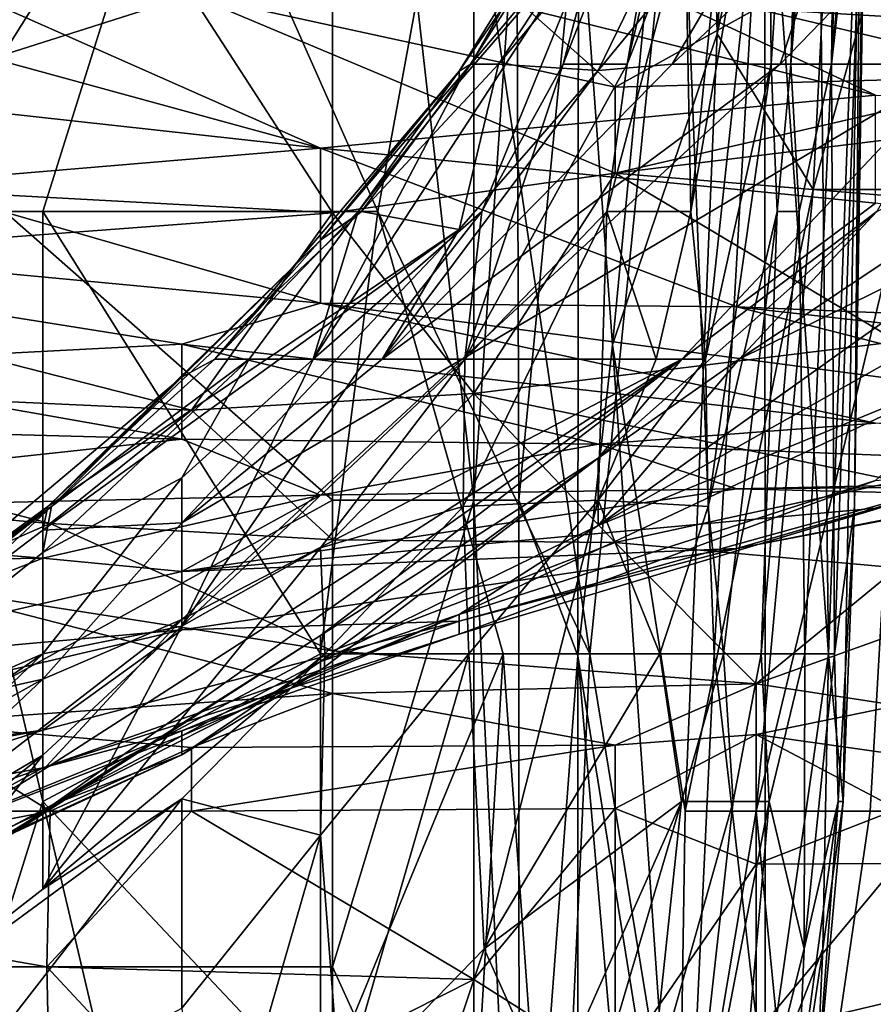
# Model space of a CAD drawing. Extents: x -0.375 to 0.375, y -0.309 to 0.309.
# Tile 197 of 226: x 0.25 to 0.263, y 0.162 to 0.177. Entities that reach past the tile are written whole.
import ezdxf

# ---------------------------------------------------------------- set-up
doc = ezdxf.new("R2010")
doc.units = 0

msp = doc.modelspace()

# ---------------------------------------------------------------- linework, layer by layer
for points in [[(0.254786, 0.169854, 0.449674), (0.254786, 0.188723, 0.449714), (0.244079, 0.179288, 0.449773)], [(0.256928, 0.169854, 0.448932), (0.256928, 0.186364, 0.448845), (0.254786, 0.188723, 0.449714)], [(0.254786, 0.169854, 0.449674), (0.256928, 0.169854, 0.448932), (0.254786, 0.188723, 0.449714)], [(0.256928, 0.169854, 0.448932), (0.257581, 0.179288, 0.447849), (0.256928, 0.186364, 0.448845)], [(0.259032, 0.172213, 0.43622), (0.260392, 0.186364, 0.420714), (0.258513, 0.179288, 0.443972)], [(0.260618, 0.17693, 0.416838), (0.260392, 0.186364, 0.420714), (0.259032, 0.172213, 0.43622)], [(0.260618, 0.17693, 0.416838), (0.261325, 0.186364, 0.409085), (0.260392, 0.186364, 0.420714)], [(0.262675, 0.186364, 0.39358), (0.261325, 0.186364, 0.409085), (0.260618, 0.17693, 0.416838)], [(0.262675, 0.186364, 0.39358), (0.260618, 0.17693, 0.416838), (0.262073, 0.174571, 0.397456)], [(0.264039, 0.181647, 0.374198), (0.262675, 0.186364, 0.39358), (0.262073, 0.174571, 0.397456)], [(0.260217, 0.174235, 0.545253), (0.261358, 0.185422, 0.564609), (0.260131, 0.17871, 0.562674)], [(0.261399, 0.180948, 0.543317), (0.261358, 0.185422, 0.564609), (0.260217, 0.174235, 0.545253)], [(0.261435, 0.176473, 0.531703), (0.262008, 0.185422, 0.531703), (0.261399, 0.180948, 0.543317)], [(0.261733, 0.176473, 0.52396), (0.262008, 0.185422, 0.531703), (0.261435, 0.176473, 0.531703)], [(0.262196, 0.185422, 0.52396), (0.262008, 0.185422, 0.531703), (0.261733, 0.176473, 0.52396)], [(0.262455, 0.185422, 0.516218), (0.262196, 0.185422, 0.52396), (0.261733, 0.176473, 0.52396)], [(0.262354, 0.176473, 0.504604), (0.262455, 0.185422, 0.516218), (0.261733, 0.176473, 0.52396)], [(0.262354, 0.176473, 0.504604), (0.262606, 0.183185, 0.506539), (0.262455, 0.185422, 0.516218)], [(0.248288, 0.174235, 0.445203), (0.248288, 0.183185, 0.445414), (0.252498, 0.180948, 0.44662)], [(0.260659, 0.183185, 0.618808), (0.258811, 0.178768, 0.624615), (0.256881, 0.176473, 0.616873)], [(0.25816, 0.17871, 0.603323), (0.260659, 0.183185, 0.618808), (0.256881, 0.176473, 0.616873)], [(0.260131, 0.17871, 0.562674), (0.260856, 0.183185, 0.570416), (0.259254, 0.176473, 0.564609)], [(0.259254, 0.176473, 0.564609), (0.260856, 0.183185, 0.570416), (0.260036, 0.180948, 0.576223)], [(0.262354, 0.176473, 0.504604), (0.26295, 0.183185, 0.485247), (0.262606, 0.183185, 0.506539)], [(0.262851, 0.180948, 0.485247), (0.26295, 0.183185, 0.485247), (0.262354, 0.176473, 0.504604)], [(0.23987, 0.181726, 0.779469), (0.233556, 0.180961, 0.773662), (0.254602, 0.175199, 0.769791)], [(0.256707, 0.178947, 0.78334), (0.23987, 0.181726, 0.779469), (0.263021, 0.176001, 0.779469)], [(0.263021, 0.176001, 0.779469), (0.23987, 0.181726, 0.779469), (0.254602, 0.175199, 0.769791)], [(0.264039, 0.181647, 0.374198), (0.262073, 0.174571, 0.397456), (0.263481, 0.174571, 0.378074)], [(0.233556, 0.180961, 0.773662), (0.237765, 0.177051, 0.763984), (0.254602, 0.175199, 0.769791)], [(0.250393, 0.174235, 0.445682), (0.248288, 0.174235, 0.445203), (0.252498, 0.180948, 0.44662)], [(0.255473, 0.174235, 0.448469), (0.250393, 0.174235, 0.445682), (0.252498, 0.180948, 0.44662)], [(0.255473, 0.174235, 0.448469), (0.252498, 0.180948, 0.44662), (0.256707, 0.180948, 0.450135)], [(0.258685, 0.167523, 0.45234), (0.255473, 0.174235, 0.448469), (0.256707, 0.180948, 0.450135)], [(0.258685, 0.167523, 0.45234), (0.256707, 0.180948, 0.450135), (0.260049, 0.180948, 0.456212)], [(0.258811, 0.176377, 0.643972), (0.257304, 0.176473, 0.626551), (0.261036, 0.180948, 0.636229)], [(0.257304, 0.176473, 0.626551), (0.258811, 0.178768, 0.624615), (0.261036, 0.180948, 0.636229)], [(0.260036, 0.180948, 0.576223), (0.258284, 0.176473, 0.576223), (0.259254, 0.176473, 0.564609)], [(0.25887, 0.17871, 0.58203), (0.258284, 0.176473, 0.576223), (0.260036, 0.180948, 0.576223)], [(0.260574, 0.167523, 0.456212), (0.258685, 0.167523, 0.45234), (0.260049, 0.180948, 0.456212)], [(0.262572, 0.180948, 0.647843), (0.258811, 0.176377, 0.643972), (0.261036, 0.180948, 0.636229)], [(0.259936, 0.176473, 0.651715), (0.258811, 0.176377, 0.643972), (0.262572, 0.180948, 0.647843)], [(0.262309, 0.17871, 0.655586), (0.259936, 0.176473, 0.651715), (0.262572, 0.180948, 0.647843)], [(0.260049, 0.180948, 0.456212), (0.261339, 0.180948, 0.460083), (0.260574, 0.167523, 0.456212)], [(0.260217, 0.174235, 0.545253), (0.26044, 0.171998, 0.535574), (0.261399, 0.180948, 0.543317)], [(0.261399, 0.180948, 0.543317), (0.26044, 0.171998, 0.535574), (0.261435, 0.176473, 0.531703)], [(0.260574, 0.167523, 0.456212), (0.261339, 0.180948, 0.460083), (0.261347, 0.16081, 0.460083)], [(0.261339, 0.180948, 0.460083), (0.262147, 0.180948, 0.463954), (0.262305, 0.167523, 0.463954)], [(0.261347, 0.16081, 0.460083), (0.261339, 0.180948, 0.460083), (0.262305, 0.167523, 0.463954)], [(0.262305, 0.167523, 0.463954), (0.262147, 0.180948, 0.463954), (0.262794, 0.180948, 0.471697)], [(0.262305, 0.167523, 0.463954), (0.262794, 0.180948, 0.471697), (0.26253, 0.165285, 0.471697)], [(0.262851, 0.180948, 0.485247), (0.262354, 0.176473, 0.504604), (0.262397, 0.167523, 0.487183)], [(0.262698, 0.16976, 0.475568), (0.262851, 0.180948, 0.485247), (0.262397, 0.167523, 0.487183)], [(0.26253, 0.165285, 0.471697), (0.262794, 0.180948, 0.471697), (0.262698, 0.16976, 0.475568)], [(0.262698, 0.16976, 0.475568), (0.262876, 0.180948, 0.475568), (0.262851, 0.180948, 0.485247)], [(0.262794, 0.180948, 0.471697), (0.262876, 0.180948, 0.475568), (0.262698, 0.16976, 0.475568)], [(0.241937, 0.162778, 0.449744), (0.254786, 0.169854, 0.449674), (0.244079, 0.179288, 0.449773)], [(0.257608, 0.169854, 0.447849), (0.257581, 0.179288, 0.447849), (0.256928, 0.169854, 0.448932)], [(0.258513, 0.179288, 0.443972), (0.257581, 0.179288, 0.447849), (0.257608, 0.169854, 0.447849)], [(0.258503, 0.167495, 0.443972), (0.258513, 0.179288, 0.443972), (0.257608, 0.169854, 0.447849)], [(0.259032, 0.172213, 0.43622), (0.258513, 0.179288, 0.443972), (0.258503, 0.167495, 0.443972)], [(0.26723, 0.179041, 0.791083), (0.256707, 0.178947, 0.78334), (0.273544, 0.175811, 0.787212)], [(0.263021, 0.176001, 0.779469), (0.273544, 0.175811, 0.787212), (0.256707, 0.178947, 0.78334)], [(0.256707, 0.176201, 0.599452), (0.254489, 0.171998, 0.585902), (0.25887, 0.17871, 0.58203)], [(0.254489, 0.171998, 0.585902), (0.257047, 0.174235, 0.576223), (0.25887, 0.17871, 0.58203)], [(0.25816, 0.17871, 0.603323), (0.256881, 0.176473, 0.616873), (0.256707, 0.176363, 0.611066)], [(0.258306, 0.17871, 0.59558), (0.25816, 0.17871, 0.603323), (0.256707, 0.176363, 0.611066)], [(0.25887, 0.17871, 0.58203), (0.258306, 0.17871, 0.59558), (0.256707, 0.176201, 0.599452)], [(0.256707, 0.176363, 0.611066), (0.256707, 0.176201, 0.599452), (0.258306, 0.17871, 0.59558)], [(0.256881, 0.176473, 0.616873), (0.258811, 0.178768, 0.624615), (0.257304, 0.176473, 0.626551)], [(0.25887, 0.17871, 0.58203), (0.257047, 0.174235, 0.576223), (0.258284, 0.176473, 0.576223)], [(0.260131, 0.17871, 0.562674), (0.259254, 0.176473, 0.564609), (0.258946, 0.174235, 0.558802)], [(0.260217, 0.174235, 0.545253), (0.260131, 0.17871, 0.562674), (0.258946, 0.174235, 0.558802)], [(0.262309, 0.17871, 0.655586), (0.261574, 0.176473, 0.661393), (0.259936, 0.176473, 0.651715)], [(0.264292, 0.176473, 0.674943), (0.261574, 0.176473, 0.661393), (0.263737, 0.17871, 0.663329)], [(0.262309, 0.17871, 0.655586), (0.263737, 0.17871, 0.663329), (0.261574, 0.176473, 0.661393)], [(0.267635, 0.178425, 0.207513), (0.267635, 0.17693, 0.220921), (0.261211, 0.177312, 0.219143)], [(0.244079, 0.17793, 0.226895), (0.252645, 0.177522, 0.223019), (0.244079, 0.174797, 0.25403)], [(0.256928, 0.17803, 0.215266), (0.259069, 0.17612, 0.230772), (0.252645, 0.177522, 0.223019)], [(0.256928, 0.17803, 0.215266), (0.261211, 0.177312, 0.219143), (0.259069, 0.17612, 0.230772)], [(0.244079, 0.174797, 0.25403), (0.252645, 0.177522, 0.223019), (0.254786, 0.174218, 0.250154)], [(0.252645, 0.177522, 0.223019), (0.259069, 0.174816, 0.242401), (0.254786, 0.174218, 0.250154)], [(0.252645, 0.177522, 0.223019), (0.259069, 0.17612, 0.230772), (0.259069, 0.174816, 0.242401)], [(0.259069, 0.17612, 0.230772), (0.261211, 0.177312, 0.219143), (0.265494, 0.176295, 0.226895)], [(0.261211, 0.177312, 0.219143), (0.267635, 0.17693, 0.220921), (0.265494, 0.176295, 0.226895)], [(0.248288, 0.174664, 0.762048), (0.254602, 0.175199, 0.769791), (0.237765, 0.177051, 0.763984)], [(0.260132, 0.165137, 0.420714), (0.260618, 0.17693, 0.416838), (0.259032, 0.172213, 0.43622)], [(0.262073, 0.174571, 0.397456), (0.260618, 0.17693, 0.416838), (0.260132, 0.165137, 0.420714)], [(0.254602, 0.173802, 0.616873), (0.256881, 0.176473, 0.616873), (0.255225, 0.174235, 0.624615)], [(0.256707, 0.176363, 0.611066), (0.256881, 0.176473, 0.616873), (0.254602, 0.173802, 0.616873)], [(0.255225, 0.174235, 0.624615), (0.257304, 0.176473, 0.626551), (0.256707, 0.173962, 0.643972)], [(0.256881, 0.176473, 0.616873), (0.257304, 0.176473, 0.626551), (0.255225, 0.174235, 0.624615)], [(0.258811, 0.176377, 0.643972), (0.259936, 0.176473, 0.651715), (0.255535, 0.171998, 0.649779)], [(0.255535, 0.171998, 0.649779), (0.259936, 0.176473, 0.651715), (0.261574, 0.176473, 0.661393)], [(0.25675, 0.171998, 0.657522), (0.255535, 0.171998, 0.649779), (0.261574, 0.176473, 0.661393)], [(0.258811, 0.176377, 0.643972), (0.256707, 0.173962, 0.643972), (0.257304, 0.176473, 0.626551)], [(0.260084, 0.171998, 0.676878), (0.25675, 0.171998, 0.657522), (0.264292, 0.176473, 0.674943)], [(0.264292, 0.176473, 0.674943), (0.25675, 0.171998, 0.657522), (0.261574, 0.176473, 0.661393)], [(0.25679, 0.171998, 0.566545), (0.258284, 0.176473, 0.576223), (0.257047, 0.174235, 0.576223)], [(0.258284, 0.176473, 0.576223), (0.25679, 0.171998, 0.566545), (0.259254, 0.176473, 0.564609)], [(0.258946, 0.174235, 0.558802), (0.259254, 0.176473, 0.564609), (0.25679, 0.171998, 0.566545)], [(0.264292, 0.176473, 0.674943), (0.263041, 0.174235, 0.68075), (0.260084, 0.171998, 0.676878)], [(0.261435, 0.176473, 0.531703), (0.26044, 0.171998, 0.535574), (0.260482, 0.16976, 0.527832)], [(0.261435, 0.176473, 0.531703), (0.260482, 0.16976, 0.527832), (0.261528, 0.174235, 0.52396)], [(0.26095, 0.171998, 0.684621), (0.263041, 0.174235, 0.68075), (0.267641, 0.176473, 0.690428)], [(0.265488, 0.174235, 0.692364), (0.26095, 0.171998, 0.684621), (0.267641, 0.176473, 0.690428)], [(0.261528, 0.174235, 0.52396), (0.261733, 0.176473, 0.52396), (0.261435, 0.176473, 0.531703)], [(0.26186, 0.174235, 0.516218), (0.261733, 0.176473, 0.52396), (0.261528, 0.174235, 0.52396)], [(0.262354, 0.176473, 0.504604), (0.261733, 0.176473, 0.52396), (0.26186, 0.174235, 0.516218)], [(0.261948, 0.167523, 0.498797), (0.262354, 0.176473, 0.504604), (0.26186, 0.174235, 0.516218)], [(0.262397, 0.167523, 0.487183), (0.262354, 0.176473, 0.504604), (0.261948, 0.167523, 0.498797)], [(0.254602, 0.173802, 0.616873), (0.253, 0.171998, 0.607194), (0.256707, 0.176363, 0.611066)], [(0.256707, 0.176363, 0.611066), (0.253, 0.171998, 0.607194), (0.255174, 0.174235, 0.601387)], [(0.256707, 0.176201, 0.599452), (0.256707, 0.176363, 0.611066), (0.255174, 0.174235, 0.601387)], [(0.256707, 0.173962, 0.643972), (0.258811, 0.176377, 0.643972), (0.255535, 0.171998, 0.649779)], [(0.265494, 0.176295, 0.226895), (0.267635, 0.175869, 0.230772), (0.259069, 0.174816, 0.242401)], [(0.259069, 0.17612, 0.230772), (0.265494, 0.176295, 0.226895), (0.259069, 0.174816, 0.242401)], [(0.254489, 0.171998, 0.585902), (0.256707, 0.176201, 0.599452), (0.255174, 0.174235, 0.601387)], [(0.254602, 0.175199, 0.769791), (0.263021, 0.174362, 0.773662), (0.263021, 0.176001, 0.779469)], [(0.265494, 0.174288, 0.246277), (0.259069, 0.174816, 0.242401), (0.267635, 0.175869, 0.230772)], [(0.254602, 0.175199, 0.769791), (0.248288, 0.174664, 0.762048), (0.254602, 0.172846, 0.758177)], [(0.254602, 0.172846, 0.758177), (0.260916, 0.172789, 0.763984), (0.254602, 0.175199, 0.769791)], [(0.263021, 0.174362, 0.773662), (0.254602, 0.175199, 0.769791), (0.260916, 0.172789, 0.763984)], [(0.244079, 0.174797, 0.25403), (0.254786, 0.174218, 0.250154), (0.244079, 0.17341, 0.265659)], [(0.259069, 0.174816, 0.242401), (0.256928, 0.171477, 0.273412), (0.254786, 0.174218, 0.250154)], [(0.263352, 0.172265, 0.265659), (0.256928, 0.171477, 0.273412), (0.259069, 0.174816, 0.242401)], [(0.259069, 0.174816, 0.242401), (0.265494, 0.174288, 0.246277), (0.263352, 0.172265, 0.265659)], [(0.248288, 0.174664, 0.762048), (0.23987, 0.174235, 0.754376), (0.254602, 0.172846, 0.758177)], [(0.262073, 0.174571, 0.397456), (0.260132, 0.165137, 0.420714), (0.261211, 0.165137, 0.406154)], [(0.263481, 0.174571, 0.378074), (0.262073, 0.174571, 0.397456), (0.261211, 0.165137, 0.406154)], [(0.262939, 0.165137, 0.38195), (0.263481, 0.174571, 0.378074), (0.261211, 0.165137, 0.406154)], [(0.263481, 0.174571, 0.378074), (0.262939, 0.165137, 0.38195), (0.264834, 0.165137, 0.354816)], [(0.263021, 0.174362, 0.773662), (0.260916, 0.172789, 0.763984), (0.279858, 0.172008, 0.779469)], [(0.254602, 0.172846, 0.758177), (0.23987, 0.174235, 0.754376), (0.252498, 0.172224, 0.75237)], [(0.246184, 0.171895, 0.746563), (0.252498, 0.172224, 0.75237), (0.23987, 0.174235, 0.754376)], [(0.244079, 0.17341, 0.265659), (0.254786, 0.174218, 0.250154), (0.252645, 0.171221, 0.277288)], [(0.250393, 0.165285, 0.445703), (0.248288, 0.174235, 0.445203), (0.250393, 0.174235, 0.445682)], [(0.248288, 0.158573, 0.445305), (0.248288, 0.174235, 0.445203), (0.250393, 0.165285, 0.445703)], [(0.254602, 0.167523, 0.447609), (0.250393, 0.174235, 0.445682), (0.255473, 0.174235, 0.448469)], [(0.250393, 0.165285, 0.445703), (0.250393, 0.174235, 0.445682), (0.254602, 0.167523, 0.447609)], [(0.255225, 0.174235, 0.624615), (0.256707, 0.173962, 0.643972), (0.250469, 0.16976, 0.626551)], [(0.254602, 0.173802, 0.616873), (0.255225, 0.174235, 0.624615), (0.250469, 0.16976, 0.626551)], [(0.256928, 0.171477, 0.273412), (0.252645, 0.171221, 0.277288), (0.254786, 0.174218, 0.250154)], [(0.253522, 0.171998, 0.597516), (0.255174, 0.174235, 0.601387), (0.253, 0.171998, 0.607194)], [(0.254489, 0.171998, 0.585902), (0.255174, 0.174235, 0.601387), (0.253522, 0.171998, 0.597516)], [(0.255293, 0.171998, 0.578159), (0.257047, 0.174235, 0.576223), (0.254489, 0.171998, 0.585902)], [(0.254602, 0.167523, 0.447609), (0.255473, 0.174235, 0.448469), (0.257373, 0.167523, 0.450405)], [(0.25679, 0.171998, 0.566545), (0.257047, 0.174235, 0.576223), (0.255293, 0.171998, 0.578159)], [(0.257373, 0.167523, 0.450405), (0.255473, 0.174235, 0.448469), (0.258685, 0.167523, 0.45234)], [(0.258946, 0.174235, 0.558802), (0.25679, 0.171998, 0.566545), (0.256764, 0.16976, 0.556867)], [(0.258946, 0.174235, 0.558802), (0.256764, 0.16976, 0.556867), (0.258811, 0.169857, 0.543317)], [(0.258811, 0.170495, 0.682685), (0.263041, 0.174235, 0.68075), (0.26095, 0.171998, 0.684621)], [(0.260084, 0.171998, 0.676878), (0.263041, 0.174235, 0.68075), (0.258811, 0.170495, 0.682685)], [(0.258811, 0.169471, 0.6943), (0.267267, 0.174235, 0.698171), (0.265125, 0.172071, 0.702042)], [(0.265488, 0.174235, 0.692364), (0.267267, 0.174235, 0.698171), (0.258811, 0.169471, 0.6943)], [(0.259694, 0.171998, 0.543317), (0.258946, 0.174235, 0.558802), (0.258811, 0.169857, 0.543317)], [(0.265488, 0.174235, 0.692364), (0.258811, 0.169471, 0.6943), (0.26095, 0.171998, 0.684621)], [(0.258946, 0.174235, 0.558802), (0.259694, 0.171998, 0.543317), (0.260217, 0.174235, 0.545253)], [(0.26044, 0.171998, 0.535574), (0.260217, 0.174235, 0.545253), (0.259694, 0.171998, 0.543317)], [(0.260482, 0.16976, 0.527832), (0.260715, 0.167523, 0.518153), (0.261528, 0.174235, 0.52396)], [(0.261284, 0.167523, 0.510411), (0.261528, 0.174235, 0.52396), (0.260715, 0.167523, 0.518153)], [(0.26186, 0.174235, 0.516218), (0.261528, 0.174235, 0.52396), (0.261284, 0.167523, 0.510411)], [(0.261948, 0.167523, 0.498797), (0.26186, 0.174235, 0.516218), (0.261284, 0.167523, 0.510411)], [(0.252498, 0.169513, 0.647843), (0.250393, 0.1694, 0.632358), (0.256707, 0.173962, 0.643972)], [(0.256707, 0.173962, 0.643972), (0.250393, 0.1694, 0.632358), (0.250469, 0.16976, 0.626551)], [(0.252498, 0.169513, 0.647843), (0.256707, 0.173962, 0.643972), (0.255535, 0.171998, 0.649779)], [(0.252498, 0.171722, 0.616873), (0.254602, 0.173802, 0.616873), (0.250469, 0.16976, 0.626551)], [(0.252498, 0.171722, 0.616873), (0.253, 0.171998, 0.607194), (0.254602, 0.173802, 0.616873)], [(0.244079, 0.17341, 0.265659), (0.252645, 0.171221, 0.277288), (0.241937, 0.171718, 0.281165)], [(0.252498, 0.172224, 0.75237), (0.263021, 0.171025, 0.75237), (0.254602, 0.172846, 0.758177)], [(0.26723, 0.171175, 0.760112), (0.260916, 0.172789, 0.763984), (0.254602, 0.172846, 0.758177)], [(0.263021, 0.171025, 0.75237), (0.26723, 0.171175, 0.760112), (0.254602, 0.172846, 0.758177)], [(0.260916, 0.172789, 0.763984), (0.273544, 0.17138, 0.769791), (0.279858, 0.172008, 0.779469)], [(0.260916, 0.172789, 0.763984), (0.26723, 0.171175, 0.760112), (0.273544, 0.17138, 0.769791)], [(0.256928, 0.171477, 0.273412), (0.263352, 0.172265, 0.265659), (0.263352, 0.170143, 0.285041)], [(0.252498, 0.172224, 0.75237), (0.246184, 0.171895, 0.746563), (0.252498, 0.170784, 0.742691)], [(0.252498, 0.172224, 0.75237), (0.258811, 0.170708, 0.744627), (0.263021, 0.171025, 0.75237)], [(0.252498, 0.172224, 0.75237), (0.252498, 0.170784, 0.742691), (0.258811, 0.170708, 0.744627)], [(0.26002, 0.158061, 0.420714), (0.259032, 0.172213, 0.43622), (0.258503, 0.167495, 0.443972)], [(0.260132, 0.165137, 0.420714), (0.259032, 0.172213, 0.43622), (0.26002, 0.158061, 0.420714)], [(0.250393, 0.165762, 0.665264), (0.260084, 0.171998, 0.676878), (0.250393, 0.165127, 0.674943)], [(0.250393, 0.165762, 0.665264), (0.252498, 0.168048, 0.659457), (0.260084, 0.171998, 0.676878)], [(0.250523, 0.16976, 0.60913), (0.250393, 0.169062, 0.599452), (0.253522, 0.171998, 0.597516)], [(0.253522, 0.171998, 0.597516), (0.250393, 0.169062, 0.599452), (0.252498, 0.170193, 0.589773)], [(0.254602, 0.167803, 0.68075), (0.250393, 0.165127, 0.674943), (0.260084, 0.171998, 0.676878)], [(0.253, 0.171998, 0.607194), (0.252498, 0.171722, 0.616873), (0.250523, 0.16976, 0.60913)], [(0.253522, 0.171998, 0.597516), (0.253, 0.171998, 0.607194), (0.250523, 0.16976, 0.60913)], [(0.253522, 0.171998, 0.597516), (0.252498, 0.170193, 0.589773), (0.254489, 0.171998, 0.585902)], [(0.255293, 0.171998, 0.578159), (0.254489, 0.171998, 0.585902), (0.252498, 0.167944, 0.572352)], [(0.252498, 0.167944, 0.572352), (0.254489, 0.171998, 0.585902), (0.252498, 0.170193, 0.589773)], [(0.25679, 0.171998, 0.566545), (0.255293, 0.171998, 0.578159), (0.252498, 0.167944, 0.572352)], [(0.254602, 0.169134, 0.566545), (0.25679, 0.171998, 0.566545), (0.252498, 0.167944, 0.572352)], [(0.25675, 0.171998, 0.657522), (0.260084, 0.171998, 0.676878), (0.252498, 0.168048, 0.659457)], [(0.25675, 0.171998, 0.657522), (0.252498, 0.169513, 0.647843), (0.255535, 0.171998, 0.649779)], [(0.252498, 0.168048, 0.659457), (0.252498, 0.169513, 0.647843), (0.25675, 0.171998, 0.657522)], [(0.256764, 0.16976, 0.556867), (0.25679, 0.171998, 0.566545), (0.254602, 0.169134, 0.566545)], [(0.258811, 0.170495, 0.682685), (0.254602, 0.167803, 0.68075), (0.260084, 0.171998, 0.676878)], [(0.256707, 0.168122, 0.698171), (0.265125, 0.172071, 0.702042), (0.263021, 0.170153, 0.707849)], [(0.256707, 0.168122, 0.698171), (0.258811, 0.169471, 0.6943), (0.265125, 0.172071, 0.702042)], [(0.258811, 0.170495, 0.682685), (0.26095, 0.171998, 0.684621), (0.258811, 0.169471, 0.6943)], [(0.259694, 0.171998, 0.543317), (0.258811, 0.169857, 0.543317), (0.26044, 0.171998, 0.535574)], [(0.26044, 0.171998, 0.535574), (0.258811, 0.169857, 0.543317), (0.260482, 0.16976, 0.527832)], [(0.237765, 0.171182, 0.740756), (0.252498, 0.170784, 0.742691), (0.246184, 0.171895, 0.746563)], [(0.241937, 0.171718, 0.281165), (0.250503, 0.169504, 0.292794), (0.233371, 0.170999, 0.292794)], [(0.241937, 0.171718, 0.281165), (0.252645, 0.171221, 0.277288), (0.250503, 0.169504, 0.292794)], [(0.250523, 0.16976, 0.60913), (0.252498, 0.171722, 0.616873), (0.248288, 0.168184, 0.620744)], [(0.250469, 0.16976, 0.626551), (0.248288, 0.168184, 0.620744), (0.252498, 0.171722, 0.616873)], [(0.252645, 0.171221, 0.277288), (0.256928, 0.171477, 0.273412), (0.254786, 0.169256, 0.292794)], [(0.254786, 0.169256, 0.292794), (0.256928, 0.171477, 0.273412), (0.259069, 0.169212, 0.292794)], [(0.256928, 0.171477, 0.273412), (0.263352, 0.170143, 0.285041), (0.259069, 0.169212, 0.292794)], [(0.252645, 0.171221, 0.277288), (0.254786, 0.169256, 0.292794), (0.250503, 0.169504, 0.292794)], [(0.241974, 0.169645, 0.734949), (0.252498, 0.170784, 0.742691), (0.237765, 0.171182, 0.740756)], [(0.233371, 0.170999, 0.292794), (0.250503, 0.169504, 0.292794), (0.248362, 0.16857, 0.300547)], [(0.258811, 0.170708, 0.744627), (0.273544, 0.170127, 0.744627), (0.263021, 0.171025, 0.75237)], [(0.241974, 0.169645, 0.734949), (0.254602, 0.169931, 0.736884), (0.252498, 0.170784, 0.742691)], [(0.252498, 0.170784, 0.742691), (0.254602, 0.169931, 0.736884), (0.258811, 0.170708, 0.744627)], [(0.254602, 0.169931, 0.736884), (0.260916, 0.170027, 0.736884), (0.258811, 0.170708, 0.744627)], [(0.258811, 0.170708, 0.744627), (0.260916, 0.170027, 0.736884), (0.273544, 0.170127, 0.744627)], [(0.258811, 0.170495, 0.682685), (0.258811, 0.169471, 0.6943), (0.254602, 0.167409, 0.688492)], [(0.254602, 0.167409, 0.688492), (0.254602, 0.167278, 0.684621), (0.258811, 0.170495, 0.682685)], [(0.254602, 0.167278, 0.684621), (0.254602, 0.167803, 0.68075), (0.258811, 0.170495, 0.682685)], [(0.256707, 0.167825, 0.705914), (0.263021, 0.170153, 0.707849), (0.265125, 0.170354, 0.713656)], [(0.256707, 0.168022, 0.717528), (0.265125, 0.170354, 0.713656), (0.260916, 0.169125, 0.721399)], [(0.256707, 0.167825, 0.705914), (0.265125, 0.170354, 0.713656), (0.256707, 0.168022, 0.717528)], [(0.26723, 0.170357, 0.721399), (0.265125, 0.169925, 0.729142), (0.260916, 0.169125, 0.721399)], [(0.260916, 0.169125, 0.721399), (0.265125, 0.170354, 0.713656), (0.26723, 0.170357, 0.721399)], [(0.252498, 0.170193, 0.589773), (0.250393, 0.169062, 0.599452), (0.250393, 0.167523, 0.583991)], [(0.252498, 0.167944, 0.572352), (0.252498, 0.170193, 0.589773), (0.250393, 0.167523, 0.583991)], [(0.260916, 0.170027, 0.736884), (0.269335, 0.170209, 0.736884), (0.273544, 0.170127, 0.744627)], [(0.260916, 0.170027, 0.736884), (0.265125, 0.169925, 0.729142), (0.269335, 0.170209, 0.736884)], [(0.252498, 0.168773, 0.729142), (0.260916, 0.170027, 0.736884), (0.254602, 0.169931, 0.736884)], [(0.265125, 0.169925, 0.729142), (0.260916, 0.170027, 0.736884), (0.252498, 0.168773, 0.729142)], [(0.256707, 0.167825, 0.705914), (0.256707, 0.168122, 0.698171), (0.263021, 0.170153, 0.707849)], [(0.259069, 0.169212, 0.292794), (0.263352, 0.170143, 0.285041), (0.263352, 0.16883, 0.29667)], [(0.241974, 0.169645, 0.734949), (0.250393, 0.168974, 0.731077), (0.254602, 0.169931, 0.736884)], [(0.250393, 0.168974, 0.731077), (0.252498, 0.168773, 0.729142), (0.254602, 0.169931, 0.736884)], [(0.260916, 0.169125, 0.721399), (0.265125, 0.169925, 0.729142), (0.252498, 0.168773, 0.729142)], [(0.256764, 0.16976, 0.556867), (0.256852, 0.167523, 0.547188), (0.258811, 0.169857, 0.543317)], [(0.258811, 0.169857, 0.543317), (0.256852, 0.167523, 0.547188), (0.257085, 0.163048, 0.529767)], [(0.259747, 0.167523, 0.527832), (0.258811, 0.169857, 0.543317), (0.257085, 0.163048, 0.529767)], [(0.259747, 0.167523, 0.527832), (0.260482, 0.16976, 0.527832), (0.258811, 0.169857, 0.543317)], [(0.241937, 0.162778, 0.449744), (0.254786, 0.162778, 0.449674), (0.254786, 0.169854, 0.449674)], [(0.248288, 0.168184, 0.620744), (0.250469, 0.16976, 0.626551), (0.246184, 0.166198, 0.632358)], [(0.248288, 0.168184, 0.620744), (0.246184, 0.166358, 0.60913), (0.250523, 0.16976, 0.60913)], [(0.246184, 0.165698, 0.599452), (0.250523, 0.16976, 0.60913), (0.246184, 0.166358, 0.60913)], [(0.250393, 0.169062, 0.599452), (0.250523, 0.16976, 0.60913), (0.246184, 0.165698, 0.599452)], [(0.250469, 0.16976, 0.626551), (0.250393, 0.1694, 0.632358), (0.246184, 0.166198, 0.632358)], [(0.254602, 0.169134, 0.566545), (0.254668, 0.167523, 0.558802), (0.256764, 0.16976, 0.556867)], [(0.256852, 0.167523, 0.547188), (0.256764, 0.16976, 0.556867), (0.254668, 0.167523, 0.558802)], [(0.254786, 0.162778, 0.449674), (0.256928, 0.169854, 0.448932), (0.254786, 0.169854, 0.449674)], [(0.256928, 0.158061, 0.448939), (0.256928, 0.169854, 0.448932), (0.254786, 0.162778, 0.449674)], [(0.257615, 0.155703, 0.447849), (0.257608, 0.169854, 0.447849), (0.256928, 0.169854, 0.448932)], [(0.256928, 0.158061, 0.448939), (0.257615, 0.155703, 0.447849), (0.256928, 0.169854, 0.448932)], [(0.258503, 0.167495, 0.443972), (0.257608, 0.169854, 0.447849), (0.257615, 0.155703, 0.447849)], [(0.260715, 0.167523, 0.518153), (0.260482, 0.16976, 0.527832), (0.259747, 0.167523, 0.527832)], [(0.262698, 0.16976, 0.475568), (0.262397, 0.167523, 0.487183), (0.262451, 0.165285, 0.47944)], [(0.26253, 0.165285, 0.471697), (0.262698, 0.16976, 0.475568), (0.262451, 0.165285, 0.47944)], [(0.23987, 0.16882, 0.731077), (0.250393, 0.168974, 0.731077), (0.241974, 0.169645, 0.734949)], [(0.250503, 0.169504, 0.292794), (0.254786, 0.167569, 0.304423), (0.248362, 0.16857, 0.300547)], [(0.250393, 0.1694, 0.632358), (0.252498, 0.169513, 0.647843), (0.250393, 0.167139, 0.65365)], [(0.252498, 0.168048, 0.659457), (0.250393, 0.167139, 0.65365), (0.252498, 0.169513, 0.647843)], [(0.250503, 0.169504, 0.292794), (0.254786, 0.169256, 0.292794), (0.254786, 0.167569, 0.304423)], [(0.254602, 0.167409, 0.688492), (0.258811, 0.169471, 0.6943), (0.256707, 0.168122, 0.698171)], [(0.250393, 0.167139, 0.65365), (0.246184, 0.166198, 0.632358), (0.250393, 0.1694, 0.632358)], [(0.254668, 0.167523, 0.558802), (0.254602, 0.169134, 0.566545), (0.250393, 0.163952, 0.560738)], [(0.252498, 0.167944, 0.572352), (0.250393, 0.163952, 0.560738), (0.254602, 0.169134, 0.566545)], [(0.252498, 0.167891, 0.723335), (0.260916, 0.169125, 0.721399), (0.252498, 0.168773, 0.729142)], [(0.256707, 0.168022, 0.717528), (0.260916, 0.169125, 0.721399), (0.252498, 0.167891, 0.723335)], [(0.254786, 0.167569, 0.304423), (0.254786, 0.169256, 0.292794), (0.259069, 0.169212, 0.292794)], [(0.254786, 0.167569, 0.304423), (0.259069, 0.169212, 0.292794), (0.261211, 0.167072, 0.308299)], [(0.259069, 0.169212, 0.292794), (0.263352, 0.16883, 0.29667), (0.261211, 0.167072, 0.308299)], [(0.246184, 0.167325, 0.723335), (0.250393, 0.168974, 0.731077), (0.23987, 0.16882, 0.731077)], [(0.250393, 0.169062, 0.599452), (0.246184, 0.165698, 0.599452), (0.250393, 0.167523, 0.583991)], [(0.246184, 0.167325, 0.723335), (0.252498, 0.168773, 0.729142), (0.250393, 0.168974, 0.731077)], [(0.261211, 0.167072, 0.308299), (0.263352, 0.16883, 0.29667), (0.263352, 0.167837, 0.304423)], [(0.246184, 0.167325, 0.723335), (0.252498, 0.167891, 0.723335), (0.252498, 0.168773, 0.729142)], [(0.254786, 0.167569, 0.304423), (0.254786, 0.166925, 0.308299), (0.248362, 0.16857, 0.300547)], [(0.254786, 0.166925, 0.308299), (0.248362, 0.166473, 0.312176), (0.248362, 0.16857, 0.300547)], [(0.256707, 0.168122, 0.698171), (0.256707, 0.167825, 0.705914), (0.252498, 0.166356, 0.698171)], [(0.254602, 0.167409, 0.688492), (0.256707, 0.168122, 0.698171), (0.252498, 0.166281, 0.690428)], [(0.252498, 0.166281, 0.690428), (0.256707, 0.168122, 0.698171), (0.252498, 0.166356, 0.698171)], [(0.250393, 0.165762, 0.665264), (0.246184, 0.163167, 0.661393), (0.252498, 0.168048, 0.659457)], [(0.246184, 0.163167, 0.661393), (0.250393, 0.167139, 0.65365), (0.252498, 0.168048, 0.659457)], [(0.250393, 0.166365, 0.713656), (0.256707, 0.168022, 0.717528), (0.252498, 0.167891, 0.723335)], [(0.250393, 0.165796, 0.703978), (0.256707, 0.167825, 0.705914), (0.256707, 0.168022, 0.717528)], [(0.250393, 0.165796, 0.703978), (0.256707, 0.168022, 0.717528), (0.250393, 0.166365, 0.713656)], [(0.250393, 0.167523, 0.583991), (0.250393, 0.165989, 0.572352), (0.252498, 0.167944, 0.572352)], [(0.250393, 0.163952, 0.560738), (0.252498, 0.167944, 0.572352), (0.250393, 0.165989, 0.572352)], [(0.23987, 0.164928, 0.713656), (0.252498, 0.167891, 0.723335), (0.246184, 0.167325, 0.723335)], [(0.23987, 0.164928, 0.713656), (0.250393, 0.166365, 0.713656), (0.252498, 0.167891, 0.723335)], [(0.254602, 0.167803, 0.68075), (0.250662, 0.165285, 0.682685), (0.246184, 0.16239, 0.676878)], [(0.250393, 0.165127, 0.674943), (0.254602, 0.167803, 0.68075), (0.246184, 0.16239, 0.676878)], [(0.256707, 0.167825, 0.705914), (0.250393, 0.165796, 0.703978), (0.252498, 0.166356, 0.698171)], [(0.254602, 0.167803, 0.68075), (0.254602, 0.167278, 0.684621), (0.250662, 0.165285, 0.682685)], [(0.263352, 0.167837, 0.304423), (0.263352, 0.166743, 0.312176), (0.261211, 0.167072, 0.308299)], [(0.246184, 0.16351, 0.578159), (0.250393, 0.167523, 0.583991), (0.244079, 0.163152, 0.587838)], [(0.250393, 0.167523, 0.583991), (0.246184, 0.165698, 0.599452), (0.244079, 0.163152, 0.587838)], [(0.250393, 0.165989, 0.572352), (0.250393, 0.167523, 0.583991), (0.246184, 0.16351, 0.578159)], [(0.254668, 0.167523, 0.558802), (0.250393, 0.163952, 0.560738), (0.252498, 0.165325, 0.558802)], [(0.254602, 0.16081, 0.447718), (0.250393, 0.165285, 0.445703), (0.254602, 0.167523, 0.447609)], [(0.254602, 0.164774, 0.547188), (0.254668, 0.167523, 0.558802), (0.252498, 0.165325, 0.558802)], [(0.254668, 0.167523, 0.558802), (0.254602, 0.164774, 0.547188), (0.256852, 0.167523, 0.547188)], [(0.256852, 0.167523, 0.547188), (0.254602, 0.164774, 0.547188), (0.254905, 0.16081, 0.531703)], [(0.254602, 0.167523, 0.447609), (0.257373, 0.167523, 0.450405), (0.254602, 0.16081, 0.447718)], [(0.257373, 0.167523, 0.450405), (0.256707, 0.156335, 0.45018), (0.254602, 0.16081, 0.447718)], [(0.261211, 0.167072, 0.308299), (0.254786, 0.166925, 0.308299), (0.254786, 0.167569, 0.304423)], [(0.256852, 0.167523, 0.547188), (0.254905, 0.16081, 0.531703), (0.257085, 0.163048, 0.529767)], [(0.256707, 0.156335, 0.45018), (0.257373, 0.167523, 0.450405), (0.25817, 0.156335, 0.45234)], [(0.260079, 0.165285, 0.518153), (0.259747, 0.167523, 0.527832), (0.257085, 0.163048, 0.529767)], [(0.257373, 0.167523, 0.450405), (0.258685, 0.167523, 0.45234), (0.25817, 0.156335, 0.45234)], [(0.258503, 0.153344, 0.443972), (0.258503, 0.167495, 0.443972), (0.257615, 0.155703, 0.447849)], [(0.25817, 0.156335, 0.45234), (0.258685, 0.167523, 0.45234), (0.260148, 0.158573, 0.456212)], [(0.26002, 0.158061, 0.420714), (0.258503, 0.167495, 0.443972), (0.259737, 0.153344, 0.424591)], [(0.258503, 0.167495, 0.443972), (0.258503, 0.153344, 0.443972), (0.259737, 0.153344, 0.424591)], [(0.260148, 0.158573, 0.456212), (0.258685, 0.167523, 0.45234), (0.260574, 0.167523, 0.456212)], [(0.260715, 0.167523, 0.518153), (0.259747, 0.167523, 0.527832), (0.260079, 0.165285, 0.518153)], [(0.260715, 0.167523, 0.518153), (0.260079, 0.165285, 0.518153), (0.260858, 0.165285, 0.510411)], [(0.260574, 0.167523, 0.456212), (0.261347, 0.16081, 0.460083), (0.260148, 0.158573, 0.456212)], [(0.260715, 0.167523, 0.518153), (0.260858, 0.165285, 0.510411), (0.261284, 0.167523, 0.510411)], [(0.261408, 0.165285, 0.502668), (0.261284, 0.167523, 0.510411), (0.260858, 0.165285, 0.510411)], [(0.261948, 0.167523, 0.498797), (0.261284, 0.167523, 0.510411), (0.261408, 0.165285, 0.502668)], [(0.261347, 0.16081, 0.460083), (0.262305, 0.167523, 0.463954), (0.262218, 0.163048, 0.46589)], [(0.261938, 0.163048, 0.487183), (0.261948, 0.167523, 0.498797), (0.261408, 0.165285, 0.502668)], [(0.262397, 0.167523, 0.487183), (0.261948, 0.167523, 0.498797), (0.261938, 0.163048, 0.487183)], [(0.262451, 0.165285, 0.47944), (0.262397, 0.167523, 0.487183), (0.261938, 0.163048, 0.487183)], [(0.262218, 0.163048, 0.46589), (0.262305, 0.167523, 0.463954), (0.26253, 0.165285, 0.471697)], [(0.252498, 0.165992, 0.686557), (0.254602, 0.167409, 0.688492), (0.252498, 0.166281, 0.690428)], [(0.252498, 0.165992, 0.686557), (0.254602, 0.167278, 0.684621), (0.254602, 0.167409, 0.688492)], [(0.250662, 0.165285, 0.682685), (0.254602, 0.167278, 0.684621), (0.252498, 0.165992, 0.686557)], [(0.250393, 0.167139, 0.65365), (0.246184, 0.163167, 0.661393), (0.244079, 0.16361, 0.643972)], [(0.244079, 0.16361, 0.643972), (0.246184, 0.166198, 0.632358), (0.250393, 0.167139, 0.65365)], [(0.254786, 0.166925, 0.308299), (0.261211, 0.167072, 0.308299), (0.259069, 0.16614, 0.312176)], [(0.259069, 0.16614, 0.312176), (0.261211, 0.167072, 0.308299), (0.261211, 0.166299, 0.312176)], [(0.261211, 0.167072, 0.308299), (0.263352, 0.166743, 0.312176), (0.261211, 0.166299, 0.312176)], [(0.248362, 0.166473, 0.312176), (0.254786, 0.166925, 0.308299), (0.252645, 0.166102, 0.312176)], [(0.252645, 0.166102, 0.312176), (0.254786, 0.166925, 0.308299), (0.259069, 0.16614, 0.312176)], [(0.261211, 0.166299, 0.312176), (0.263352, 0.166743, 0.312176), (0.263352, 0.165999, 0.316052)], [(0.244002, 0.165137, 0.319928), (0.248362, 0.166473, 0.312176), (0.250503, 0.165137, 0.316452)], [(0.248362, 0.166473, 0.312176), (0.252645, 0.166102, 0.312176), (0.250503, 0.165137, 0.316452)], [(0.241974, 0.164828, 0.711721), (0.250393, 0.166365, 0.713656), (0.23987, 0.164928, 0.713656)], [(0.246184, 0.165017, 0.707849), (0.250393, 0.166365, 0.713656), (0.241974, 0.164828, 0.711721)], [(0.246184, 0.165017, 0.707849), (0.250393, 0.165796, 0.703978), (0.250393, 0.166365, 0.713656)], [(0.248288, 0.164641, 0.6943), (0.252498, 0.166281, 0.690428), (0.252498, 0.166356, 0.698171)], [(0.248288, 0.164641, 0.6943), (0.252498, 0.166356, 0.698171), (0.250393, 0.165796, 0.703978)], [(0.248288, 0.164042, 0.690428), (0.252498, 0.166281, 0.690428), (0.248288, 0.164641, 0.6943)], [(0.252498, 0.165992, 0.686557), (0.252498, 0.166281, 0.690428), (0.248288, 0.164042, 0.690428)], [(0.259069, 0.165176, 0.316052), (0.261211, 0.166299, 0.312176), (0.261211, 0.164333, 0.319928)], [(0.259069, 0.16614, 0.312176), (0.261211, 0.166299, 0.312176), (0.259069, 0.165176, 0.316052)], [(0.261211, 0.166299, 0.312176), (0.263352, 0.165999, 0.316052), (0.263352, 0.165167, 0.319928)], [(0.261211, 0.164333, 0.319928), (0.261211, 0.166299, 0.312176), (0.263352, 0.165167, 0.319928)], [(0.252645, 0.166102, 0.312176), (0.259069, 0.16614, 0.312176), (0.252645, 0.165137, 0.315991)], [(0.252645, 0.165137, 0.315991), (0.259069, 0.16614, 0.312176), (0.259069, 0.165176, 0.316052)], [(0.246184, 0.16351, 0.578159), (0.244079, 0.160921, 0.568481), (0.250393, 0.165989, 0.572352)], [(0.250393, 0.165989, 0.572352), (0.244079, 0.160921, 0.568481), (0.246347, 0.16081, 0.558802)], [(0.246347, 0.16081, 0.558802), (0.250393, 0.163952, 0.560738), (0.250393, 0.165989, 0.572352)], [(0.248288, 0.164073, 0.686557), (0.252498, 0.165992, 0.686557), (0.248288, 0.164042, 0.690428)], [(0.250662, 0.165285, 0.682685), (0.252498, 0.165992, 0.686557), (0.248288, 0.164073, 0.686557)], [(0.252645, 0.165137, 0.315991), (0.250503, 0.165137, 0.316452), (0.252645, 0.166102, 0.312176)], [(0.244079, 0.163536, 0.698171), (0.248288, 0.164641, 0.6943), (0.250393, 0.165796, 0.703978)], [(0.246184, 0.165017, 0.707849), (0.244079, 0.163536, 0.698171), (0.250393, 0.165796, 0.703978)], [(0.250393, 0.165762, 0.665264), (0.250393, 0.165127, 0.674943), (0.246184, 0.163167, 0.661393)], [(0.250662, 0.165285, 0.682685), (0.248288, 0.164073, 0.686557), (0.244079, 0.161287, 0.68075)], [(0.246184, 0.16239, 0.676878), (0.250662, 0.165285, 0.682685), (0.244079, 0.161287, 0.68075)], [(0.248288, 0.159896, 0.549124), (0.252498, 0.165325, 0.558802), (0.246347, 0.16081, 0.558802)], [(0.250393, 0.163952, 0.560738), (0.246347, 0.16081, 0.558802), (0.252498, 0.165325, 0.558802)], [(0.252498, 0.162147, 0.545253), (0.252498, 0.165325, 0.558802), (0.248288, 0.159896, 0.549124)], [(0.252498, 0.156335, 0.446679), (0.248288, 0.158573, 0.445305), (0.250393, 0.165285, 0.445703)], [(0.252498, 0.156335, 0.446679), (0.250393, 0.165285, 0.445703), (0.254602, 0.16081, 0.447718)], [(0.252498, 0.165325, 0.558802), (0.252498, 0.162147, 0.545253), (0.254602, 0.164774, 0.547188)], [(0.260079, 0.165285, 0.518153), (0.257085, 0.163048, 0.529767), (0.258088, 0.16081, 0.518153)], [(0.258088, 0.16081, 0.518153), (0.258758, 0.16081, 0.514282), (0.260079, 0.165285, 0.518153)], [(0.259603, 0.16081, 0.508475), (0.260079, 0.165285, 0.518153), (0.258758, 0.16081, 0.514282)], [(0.260858, 0.165285, 0.510411), (0.260079, 0.165285, 0.518153), (0.259603, 0.16081, 0.508475)], [(0.260858, 0.165285, 0.510411), (0.259603, 0.16081, 0.508475), (0.260114, 0.158573, 0.496861)], [(0.261408, 0.165285, 0.502668), (0.260858, 0.165285, 0.510411), (0.260114, 0.158573, 0.496861)], [(0.261408, 0.165285, 0.502668), (0.260114, 0.158573, 0.496861), (0.260813, 0.158573, 0.489118)], [(0.261408, 0.165285, 0.502668), (0.260813, 0.158573, 0.489118), (0.261938, 0.163048, 0.487183)], [(0.262451, 0.165285, 0.47944), (0.261938, 0.163048, 0.487183), (0.261839, 0.16081, 0.481375)], [(0.26212, 0.16081, 0.469761), (0.262451, 0.165285, 0.47944), (0.261839, 0.16081, 0.481375)], [(0.26253, 0.165285, 0.471697), (0.262451, 0.165285, 0.47944), (0.26212, 0.16081, 0.469761)], [(0.262218, 0.163048, 0.46589), (0.26253, 0.165285, 0.471697), (0.26212, 0.16081, 0.469761)], [(0.244079, 0.163891, 0.323805), (0.244002, 0.165137, 0.319928), (0.250503, 0.165137, 0.316452)], [(0.250451, 0.162778, 0.323805), (0.244079, 0.163891, 0.323805), (0.250503, 0.165137, 0.316452)], [(0.246184, 0.163167, 0.661393), (0.250393, 0.165127, 0.674943), (0.246184, 0.162417, 0.673007)], [(0.246184, 0.162417, 0.673007), (0.250393, 0.165127, 0.674943), (0.246184, 0.16239, 0.676878)], [(0.250451, 0.162778, 0.323805), (0.252645, 0.165137, 0.315991), (0.256928, 0.162586, 0.323805)], [(0.250503, 0.165137, 0.316452), (0.252645, 0.165137, 0.315991), (0.250451, 0.162778, 0.323805)], [(0.252645, 0.165137, 0.315991), (0.259069, 0.165176, 0.316052), (0.256928, 0.162586, 0.323805)], [(0.256928, 0.162586, 0.323805), (0.259069, 0.165176, 0.316052), (0.259069, 0.161221, 0.327681)], [(0.259069, 0.161221, 0.327681), (0.259069, 0.165176, 0.316052), (0.261211, 0.164333, 0.319928)], [(0.261211, 0.165137, 0.406154), (0.260132, 0.165137, 0.420714), (0.26002, 0.158061, 0.420714)], [(0.261903, 0.158061, 0.39358), (0.261211, 0.165137, 0.406154), (0.26002, 0.158061, 0.420714)], [(0.263352, 0.165167, 0.319928), (0.263352, 0.164344, 0.323805), (0.261211, 0.164333, 0.319928)], [(0.261903, 0.158061, 0.39358), (0.262939, 0.165137, 0.38195), (0.261211, 0.165137, 0.406154)], [(0.264834, 0.165137, 0.354816), (0.262939, 0.165137, 0.38195), (0.261903, 0.158061, 0.39358)], [(0.263812, 0.158061, 0.366445), (0.264834, 0.165137, 0.354816), (0.261903, 0.158061, 0.39358)], [(0.252498, 0.162147, 0.545253), (0.252819, 0.158573, 0.531703), (0.254602, 0.164774, 0.547188)], [(0.254905, 0.16081, 0.531703), (0.254602, 0.164774, 0.547188), (0.252819, 0.158573, 0.531703)], [(0.261211, 0.164333, 0.319928), (0.261211, 0.161767, 0.327681), (0.259069, 0.161221, 0.327681)], [(0.261211, 0.161767, 0.327681), (0.263352, 0.164344, 0.323805), (0.263352, 0.162268, 0.331558)], [(0.261211, 0.161767, 0.327681), (0.261211, 0.164333, 0.319928), (0.263352, 0.164344, 0.323805)], [(0.244079, 0.163891, 0.323805), (0.250451, 0.162778, 0.323805), (0.250503, 0.16042, 0.32932)], [(0.250503, 0.16042, 0.32932), (0.244079, 0.16042, 0.3319), (0.244079, 0.163891, 0.323805)], [(0.254905, 0.16081, 0.531703), (0.254849, 0.156335, 0.518153), (0.257085, 0.163048, 0.529767)], [(0.258088, 0.16081, 0.518153), (0.257085, 0.163048, 0.529767), (0.254849, 0.156335, 0.518153)], [(0.261839, 0.16081, 0.481375), (0.261938, 0.163048, 0.487183), (0.260813, 0.158573, 0.489118)], [(0.262218, 0.163048, 0.46589), (0.26212, 0.16081, 0.469761), (0.261216, 0.156335, 0.46589)], [(0.261347, 0.16081, 0.460083), (0.262218, 0.163048, 0.46589), (0.261216, 0.156335, 0.46589)], [(0.235512, 0.150985, 0.449682), (0.254786, 0.153344, 0.449664), (0.241937, 0.162778, 0.449744)], [(0.254786, 0.153344, 0.449664), (0.254786, 0.162778, 0.449674), (0.241937, 0.162778, 0.449744)], [(0.250451, 0.162778, 0.323805), (0.256928, 0.162586, 0.323805), (0.252645, 0.16042, 0.328906)], [(0.250503, 0.16042, 0.32932), (0.250451, 0.162778, 0.323805), (0.252645, 0.16042, 0.328906)], [(0.254786, 0.153344, 0.449664), (0.256928, 0.158061, 0.448939), (0.254786, 0.162778, 0.449674)], [(0.252645, 0.16042, 0.328906), (0.256928, 0.162586, 0.323805), (0.256928, 0.159234, 0.331558)], [(0.256928, 0.162586, 0.323805), (0.259069, 0.161221, 0.327681), (0.256928, 0.159234, 0.331558)], [(0.261211, 0.161767, 0.327681), (0.263352, 0.162268, 0.331558), (0.261491, 0.16042, 0.331558)], [(0.263352, 0.162268, 0.331558), (0.263352, 0.160883, 0.335434), (0.261491, 0.16042, 0.331558)]]:
    msp.add_3dface(points)

doc.saveas('drawing.dxf')
